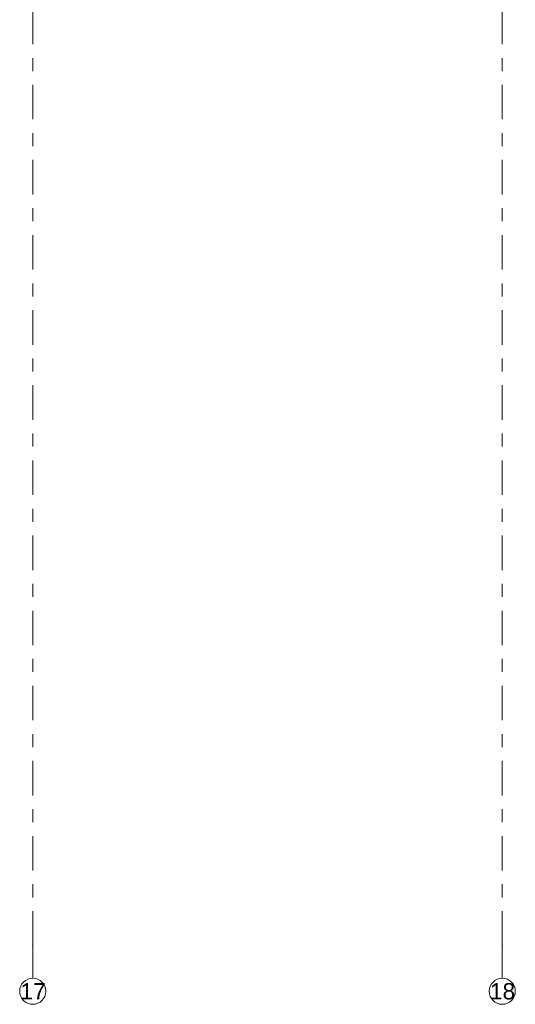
# Model space of a CAD drawing. Header units: metres. Extents: x -3.6 to 84.5, y -11 to 16.8.
# Tile 191 of 228: x 58 to 61.8, y -11 to -3.5. Entities that reach past the tile are written whole.
import ezdxf

# ---------------------------------------------------------------- set-up
doc = ezdxf.new("R2010")
doc.units = ezdxf.units.M
doc.header["$MEASUREMENT"] = 0
doc.linetypes.add('Strichlinie doppelt', pattern=[0.546806, 0.264583, -0.105833, 0.070556, -0.105833])
doc.layers.add('451 - Universal.Achsen Raster', color=7, linetype='Continuous')
doc.styles.add('ERSTELLTER_STIL_2', font='txt')

msp = doc.modelspace()

# ---------------------------------------------------------------- linework, layer by layer
at = {"layer": '451 - Universal.Achsen Raster', "color": 160, "linetype": 'Strichlinie doppelt', "lineweight": 9, "true_color": 0x3232ff}
for p, q in [((58.13, -10.585), (58.13, 16.355)), ((61.73, -10.585), (61.73, 16.355)), ((58.13, -10.585), (58.13, -10.835)), ((61.73, -10.585), (61.73, -10.835))]:
    msp.add_line(p, q, dxfattribs=at)
at = {"layer": '451 - Universal.Achsen Raster', "color": 160, "linetype": 'Continuous', "lineweight": 9, "true_color": 0x3232ff}
for centre in [(58.13, -10.935), (61.73, -10.935)]:
    msp.add_circle(centre, 0.1, dxfattribs=at)
at = {"layer": '451 - Universal.Achsen Raster', "color": 160, "linetype": 'Strichlinie doppelt', "lineweight": 9, "true_color": 0x3232ff}
for p in [(58.13, -10.585), (58.13, -10.585), (61.73, -10.585), (61.73, -10.585)]:
    msp.add_point(p, dxfattribs=at)

# ---------------------------------------------------------------- texts
at = {"layer": '451 - Universal.Achsen Raster', "color": 160, "lineweight": 9, "true_color": 0x3232ff, "char_height": 0.125, "attachment_point": 1, "style": 'ERSTELLTER_STIL_2'}
for s, insert in [('\\A1;{\\pql;\\pt0;\\fArial|b0|i0|c0|p38;17}', (58.0351, -10.8725)), ('\\A1;{\\pql;\\pt0;\\fArial|b0|i0|c0|p38;18}', (61.6351, -10.8725))]:
    msp.add_mtext(s, dxfattribs=dict(at, insert=insert))

doc.saveas('drawing.dxf')
